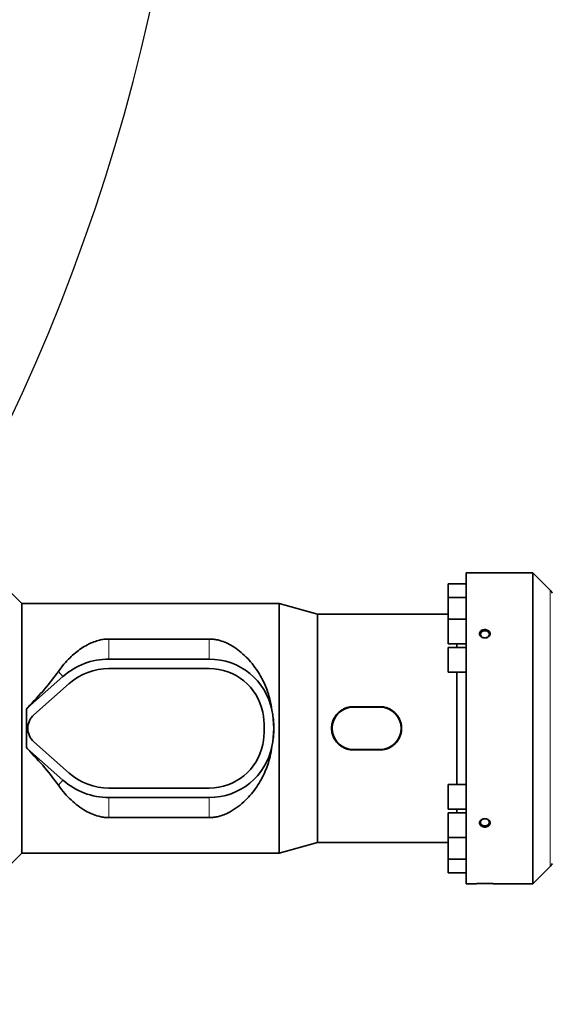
# Model space of a CAD drawing. Header units: millimetres. Extents: x 0 to 11920, y 0 to 8400.
# Tile 10 of 47: x 3212 to 3613, y 4359 to 5100. Entities that reach past the tile are written whole.
import ezdxf

# ---------------------------------------------------------------- set-up
doc = ezdxf.new("R2010")
doc.units = ezdxf.units.MM
doc.header["$LTSCALE"] = 20
doc.linetypes.add('CENTERX2', pattern=[20.32, 12.7, -2.54, 2.54, -2.54])
doc.layers.add('THICK_LINE', color=7, linetype='Continuous')
doc.styles.add('SLDTEXTSTYLE0', font='TXT', dxfattribs={"width": 0.605})
doc.dimstyles.new('SLDDIMSTYLE2', dxfattribs={"dimtxt": 70, "dimasz": 70, "dimexe": 0, "dimexo": 0.0625, "dimgap": 17.5, "dimtad": 1, "dimdec": 0, "dimrnd": 1e-09, "dimzin": 12, "dimdsep": 46, "dimtxsty": 'SLDTEXTSTYLE0', "dimsah": 1, "dimcen": 0.09, "dimadec": 0, "dimazin": 3, "dimtfac": 1, "dimtofl": 0, "dimtmove": 0, "dimatfit": 3, "dimfxl": 1, "dimfrac": 2, "dimtolj": 1, "dimtzin": 12, "dimarcsym": 0})

# ---------------------------------------------------------------- blocks, each defined once
blk = doc.blocks.new('_D_8')
at = {"layer": 'THICK_LINE'}
for p, q in [((2950.23, 6742), (5571.25, 6742)), ((5541.25, 3291), (5541.25, 6742)), ((2949.34, 3291), (5571.25, 3291))]:
    blk.add_line(p, q, dxfattribs=at)
for points in [[(5541.25, 6742), (5531.25, 6672), (5551.25, 6672)], [(5541.25, 3291), (5551.25, 3361), (5531.25, 3361)]]:
    blk.add_solid(points, dxfattribs=at)
at = {"layer": 'THICK_LINE', "insert": (5451.01, 4909.56), "char_height": 70, "attachment_point": 1, "rotation": 90, "style": 'SLDTEXTSTYLE0'}
blk.add_mtext('3451', dxfattribs=at)

msp = doc.modelspace()

# ---------------------------------------------------------------- linework, layer by layer
at = {"color": 7, "linetype": 'Continuous', "lineweight": 35}
for p, q in [((3597.9803389, 4684.0024736), (3547.8382033, 4684.0024736)), ((3547.8382033, 4684.0024736), (3547.8382033, 4450.0024736)), ((3610.9092711, 4671.0735414), (3597.9803389, 4684.0024736)), ((3597.9803389, 4684.0024736), (3597.9803389, 4450.0024736)), ((3213.3382033, 4661.0024736), (3200.8382033, 4673.5024736)), ((3547.8382033, 4675.7428337), (3534.3382033, 4675.7428337)), ((3534.3382033, 4675.7428337), (3534.3382033, 4665.4530902)), ((3547.8382033, 4665.4530902), (3534.3382033, 4665.4530902)), ((3534.3382033, 4665.4530902), (3534.3382033, 4649.0844721)), ((3406.9911352, 4661.0024736), (3213.3382033, 4661.0024736)), ((3213.3382033, 4473.0024736), (3213.3382033, 4661.0024736)), ((3435.8382033, 4653.0024736), (3406.9911352, 4661.0024736)), ((3406.9911352, 4473.0024736), (3406.9911352, 4661.0024736)), ((3534.3382033, 4653.0024736), (3435.8382033, 4653.0024736)), ((3435.8382033, 4481.0024736), (3435.8382033, 4653.0024736)), ((3547.8382033, 4649.0844721), (3534.3382033, 4649.0844721)), ((3534.3382033, 4649.0844721), (3534.3382033, 4630.5844721)), ((3278.8382033, 4634.2421068), (3354.4341212, 4634.2421068)), ((3534.3382033, 4630.5844721), (3547.8382033, 4630.5844721)), ((3547.8382033, 4627.7524736), (3534.3382033, 4627.7524736)), ((3534.3382033, 4627.7524736), (3534.3382033, 4609.2524736)), ((3540.8474053, 4627.7524736), (3540.8474053, 4630.5844721)), ((3278.8382033, 4619.1024736), (3354.4341212, 4619.1024736)), ((3278.8382033, 4612.0024736), (3286.8382033, 4612.0024736)), ((3286.8382033, 4612.1024736), (3336.8382033, 4612.1024736)), ((3286.8382033, 4612.0024736), (3286.8382033, 4612.1024736)), ((3336.8382033, 4612.1024736), (3336.8382033, 4612.0024736)), ((3336.8382033, 4612.0024736), (3354.4341212, 4612.0024736)), ((3217.6771507, 4582.4211519), (3244.287677, 4605.9982571)), ((3534.3382033, 4609.2524736), (3547.8382033, 4609.2524736)), ((3540.8474053, 4524.7524736), (3540.8474053, 4609.2524736)), ((3222.3855717, 4577.1069473), (3248.996098, 4600.6840525)), ((3216.7542921, 4581.6699109), (3217.5692603, 4582.5429235)), ((3216.7542921, 4581.6699109), (3216.8382033, 4581.6349717)), ((3216.8382033, 4580.677268), (3216.8382033, 4581.6349717)), ((3462.8382033, 4583.2877815), (3482.8382033, 4583.2877815)), ((3462.8382033, 4583.0024736), (3482.8382033, 4583.0024736)), ((3216.8382033, 4553.3276793), (3216.8382033, 4580.677268)), ((3401.5510858, 4580.677268), (3401.5627161, 4580.6225578)), ((3216.7542921, 4552.3350364), (3216.8382033, 4552.3699755)), ((3217.5692603, 4551.4620238), (3216.7542921, 4552.3350364)), ((3216.8382033, 4552.3699755), (3216.8382033, 4553.3276793)), ((3244.287677, 4528.0066901), (3217.6771507, 4551.5837953)), ((3248.996098, 4533.3208948), (3222.3855717, 4556.898)), ((3401.5627161, 4553.3823895), (3401.5510858, 4553.3276793)), ((3482.8382033, 4551.0024736), (3462.8382033, 4551.0024736)), ((3482.8382033, 4550.7171658), (3462.8382033, 4550.7171658)), ((3286.8382033, 4522.0024736), (3278.8382033, 4522.0024736)), ((3286.8382033, 4521.9024736), (3286.8382033, 4522.0024736)), ((3336.8382033, 4521.9024736), (3286.8382033, 4521.9024736)), ((3336.8382033, 4522.0024736), (3336.8382033, 4521.9024736)), ((3354.4341212, 4522.0024736), (3336.8382033, 4522.0024736)), ((3547.8382033, 4524.7524736), (3534.3382033, 4524.7524736)), ((3534.3382033, 4506.2524736), (3534.3382033, 4524.7524736)), ((3354.4341212, 4514.9024736), (3278.8382033, 4514.9024736)), ((3354.4341212, 4499.7628405), (3278.8382033, 4499.7628405)), ((3534.3382033, 4506.2524736), (3547.8382033, 4506.2524736)), ((3547.8382033, 4503.4204752), (3534.3382033, 4503.4204752)), ((3534.3382033, 4484.9204752), (3534.3382033, 4503.4204752)), ((3540.8474053, 4503.4204752), (3540.8474053, 4506.2524736)), ((3534.3382033, 4484.9204752), (3547.8382033, 4484.9204752)), ((3534.3382033, 4468.551857), (3534.3382033, 4484.9204752)), ((3406.9911352, 4473.0024736), (3435.8382033, 4481.0024736)), ((3435.8382033, 4481.0024736), (3534.3382033, 4481.0024736)), ((3200.8382033, 4460.5024736), (3213.3382033, 4473.0024736)), ((3213.3382033, 4473.0024736), (3406.9911352, 4473.0024736)), ((3534.3382033, 4468.551857), (3547.8382033, 4468.551857)), ((3534.3382033, 4458.2621135), (3534.3382033, 4468.551857)), ((3597.9803389, 4450.0024736), (3610.9092711, 4462.9314058)), ((3534.3382033, 4458.2621135), (3547.8382033, 4458.2621135)), ((3547.8382033, 4450.0024736), (3554.8382033, 4450.0024736)), ((3568.8382033, 4450.0024736), (3597.9803389, 4450.0024736))]:
    msp.add_line(p, q, dxfattribs=at)
at = {"color": 8, "linetype": 'Continuous', "lineweight": 18}
for p, q in [((3610.9092711, 4671.0735414), (3610.9092711, 4567.0024736)), ((3278.8382033, 4634.2421068), (3278.8382033, 4619.1024736)), ((3354.4341212, 4634.2421068), (3354.4341212, 4619.1024736)), ((3240.8518196, 4609.8761706), (3244.287677, 4605.9982571)), ((3217.5692603, 4582.5429235), (3217.6771507, 4582.4211519)), ((3462.8382033, 4583.2877815), (3462.8382033, 4583.0024736)), ((3482.8382033, 4583.2877815), (3482.8382033, 4583.0024736)), ((3401.5627161, 4580.6225578), (3401.5623039, 4580.6224736)), ((3610.9092711, 4567.0024736), (3610.9092711, 4462.9314058)), ((3217.5692603, 4551.4620238), (3217.6771507, 4551.5837953)), ((3401.5627161, 4553.3823895), (3401.5623039, 4553.3824736)), ((3462.8382033, 4550.7171658), (3462.8382033, 4551.0024736)), ((3482.8382033, 4550.7171658), (3482.8382033, 4551.0024736)), ((3240.8518196, 4524.1287766), (3244.287677, 4528.0066901)), ((3278.8382033, 4499.7628405), (3278.8382033, 4514.9024736)), ((3354.4341212, 4499.7628405), (3354.4341212, 4514.9024736))]:
    msp.add_line(p, q, dxfattribs=at)
at = {"color": 7, "linetype": 'Continuous', "lineweight": 35, "flags": 128}
for points in [[(3561.8382033, 4635.1496836), (3562.9421815, 4635.2958362), (3563.9265265, 4635.7184562), (3564.6845693, 4636.3717462), (3565.1341642, 4637.184912), (3565.2265906, 4638.0698346), (3564.9518326, 4638.9306187), (3564.3396646, 4639.6739852), (3563.4564244, 4640.2193786), (3562.3978249, 4640.5076972), (3561.2785817, 4640.5076972), (3560.2199821, 4640.2193786), (3559.336742, 4639.6739852), (3558.724574, 4638.9306187), (3558.449816, 4638.0698346), (3558.5422424, 4637.184912), (3558.9918373, 4636.3717462), (3559.7498801, 4635.7184562), (3560.7342251, 4635.2958362), (3561.8382033, 4635.1496836)], [(3561.8382033, 4493.460461), (3562.9421815, 4493.6066136), (3563.9265265, 4494.0292336), (3564.6845693, 4494.6825236), (3565.1341642, 4495.4956894), (3565.2265906, 4496.380612), (3564.9518326, 4497.2413961), (3564.3396646, 4497.9847626), (3563.4564244, 4498.530156), (3562.3978249, 4498.8184746), (3561.2785817, 4498.8184746), (3560.2199821, 4498.530156), (3559.336742, 4497.9847626), (3558.724574, 4497.2413961), (3558.449816, 4496.380612), (3558.5422424, 4495.4956894), (3558.9918373, 4494.6825236), (3559.7498801, 4494.0292336), (3560.7342251, 4493.6066136), (3561.8382033, 4493.460461)]]:
    msp.add_lwpolyline(points, dxfattribs=at)
at = {"color": 7, "linetype": 'Continuous', "lineweight": 35}
for centre, radius, start, end in [((3603.8382033, 4664.0024736), 10, 28.7156227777, 45), ((3278.8382033, 4567.0024736), 52.1, 90, 131.5411588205), ((3354.4341212, 4571.0024736), 48.1, 11.603582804, 90), ((3278.8382033, 4567.0024736), 45, 90, 131.5411588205), ((3354.4341212, 4571.0024736), 41, 11.5369590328, 90), ((3231.3382033, 4567.0024736), 20.6, 131.5411588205, 134.7394137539), ((3462.8382033, 4567.0024736), 16, 90, 270), ((3482.8382033, 4567.0024736), 16, 270, 90), ((3231.3382033, 4567.0024736), 13.5, 131.5411588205, 228.4588411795), ((3334.8382033, 4567.0024736), 61, 348.4630409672, 11.5369590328), ((3354.4341212, 4571.0024736), 48.1, 11.5369590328, 11.603582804), ((3334.8382033, 4567.0024736), 68.1, 348.4630409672, 11.5369590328), ((3231.3382033, 4567.0024736), 20.6, 225.2605862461, 228.4588411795), ((3354.4341212, 4563.0024736), 41, 270, 348.4630409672), ((3354.4341212, 4563.0024736), 48.1, 270, 348.396417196), ((3354.4341212, 4563.0024736), 48.1, 348.396417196, 348.4630409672), ((3278.8382033, 4567.0024736), 45, 228.4588411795, 270), ((3278.8382033, 4567.0024736), 52.1, 228.4588411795, 270), ((3603.8382033, 4470.0024736), 10, 315, 331.2843772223)]:
    msp.add_arc(centre, radius, start, end, dxfattribs=at)
for centre, major_axis, ratio, start_param, end_param in [((3122.5394657, 4567.0024736), (129.3922454, 85.1432466), 0.3078429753, 5.3160567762, 5.6235817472), ((3165.2874615, 4567.0024736), (0, 94), 0.5543090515, 4.8583835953, 4.8690657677), ((3221.7121268, 4567.0024736), (0, 94), 0.0524077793, 1.4248017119, 1.7167909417), ((3165.2874615, 4567.0024736), (0, 94), 0.5543090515, 4.555712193, 4.5663943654), ((3122.5394657, 4567.0024736), (129.3922454, -85.1432466), 0.3078429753, 0.65960356, 0.967128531)]:
    msp.add_ellipse(centre, major_axis=major_axis, ratio=ratio, start_param=start_param, end_param=end_param, dxfattribs=at)
for points, knots in [([(3557.8260698, 4638.4781448), (3557.829476, 4638.160151), (3557.8366127, 4637.4938705), (3558.3581499, 4636.532868), (3559.24619, 4635.7237202), (3560.4353796, 4635.1834581), (3561.7928959, 4634.9840636), (3563.1685064, 4635.16047), (3564.3952194, 4635.6973848), (3565.3225119, 4636.5258037), (3565.8433964, 4637.5364331), (3565.9099218, 4638.6045535), (3565.5285193, 4639.6131491), (3564.7453125, 4640.4623967), (3563.638178, 4641.0685252), (3562.3182631, 4641.3646902), (3560.9309321, 4641.3099661), (3559.6383943, 4640.9020038), (3558.6093375, 4640.1838335), (3557.9930778, 4639.3285411), (3557.8750393, 4638.7274952), (3557.8260698, 4638.4781448)], [0, 0, 0, 0, 0.0477806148, 0.1001129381, 0.1528304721, 0.2063465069, 0.2607050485, 0.3156035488, 0.3705359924, 0.4249716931, 0.4785568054, 0.5313068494, 0.5836417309, 0.6361793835, 0.6894220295, 0.7435350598, 0.7983127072, 0.8532941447, 0.9079361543, 0.9618063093, 1, 1, 1, 1]), ([(3240.8518196, 4609.8761706), (3242.2019286, 4611.7000397), (3244.9022033, 4615.3478543), (3249.2215782, 4619.9228578), (3253.5504965, 4623.8317288), (3257.8835328, 4627.093451), (3262.2311011, 4629.7314728), (3266.5322574, 4631.7740548), (3270.480157, 4633.1398255), (3274.3713831, 4633.9695758), (3277.1031038, 4634.2284653), (3278.5938212, 4634.2401854), (3278.8382033, 4634.2421068)], [0, 0, 0, 0, 0.1470138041, 0.2940337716, 0.4131826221, 0.5324797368, 0.6514446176, 0.744306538, 0.8370184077, 0.9112875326, 0.9854568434, 1, 1, 1, 1]), ([(3354.4341212, 4634.2421068), (3354.8965506, 4634.2349985), (3356.4737533, 4634.2107543), (3359.1455384, 4633.8954989), (3363.0415917, 4633.0060573), (3367.3417438, 4631.3815312), (3372.3298237, 4628.6936043), (3377.3337612, 4625.1707449), (3382.238671, 4620.7506198), (3386.78871, 4615.683075), (3390.9722752, 4609.9578705), (3394.6795888, 4603.5577971), (3397.7889135, 4596.5238324), (3400.2409453, 4588.8971142), (3401.1144406, 4583.4167886), (3401.5510858, 4580.677268)], [0, 0, 0, 0, 0.0169035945, 0.0576528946, 0.0984509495, 0.1662312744, 0.2341930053, 0.323759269, 0.4136481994, 0.5033580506, 0.600349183, 0.6975911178, 0.7944885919, 0.8972683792, 1, 1, 1, 1]), ([(3462.8382033, 4550.7171658), (3461.9372733, 4550.7581193), (3460.5739892, 4550.8200901), (3458.7857227, 4551.2058571), (3457.0336449, 4551.7274686), (3455.3583487, 4552.4683465), (3453.7967342, 4553.4043119), (3452.6822203, 4554.2070712), (3451.6398116, 4555.0997614), (3450.676869, 4556.0747334), (3449.7898497, 4557.1387433), (3449.0625754, 4558.1805547), (3448.2847988, 4559.4930642), (3447.5011465, 4561.168973), (3446.7925421, 4563.4732048), (3446.48736, 4565.6056283), (3446.4573182, 4567.4259762), (3446.5810973, 4569.230298), (3446.9290392, 4571.0042018), (3447.4876101, 4572.705558), (3448.1873626, 4574.3582986), (3449.091722, 4575.9199797), (3450.1776878, 4577.3531265), (3451.0870794, 4578.3654166), (3452.0803651, 4579.300761), (3453.1500125, 4580.1520366), (3454.2998097, 4580.919191), (3455.5094525, 4581.5856095), (3456.7682497, 4582.1468762), (3458.0701706, 4582.6017596), (3459.4232223, 4582.9502568), (3460.6827987, 4583.1600532), (3461.8248319, 4583.2697026), (3462.4999707, 4583.2817473), (3462.8382033, 4583.2877815)], [0, 0, 0, 0, 0.05253149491, 0.07949048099, 0.10664828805, 0.15936549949, 0.18611698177, 0.21325000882, 0.23979408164, 0.26652213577, 0.29353574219, 0.32094149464, 0.34090708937, 0.38288484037, 0.42890806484, 0.48139501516, 0.50804818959, 0.53510218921, 0.58689716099, 0.61309573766, 0.63972871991, 0.69183452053, 0.71826888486, 0.74507290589, 0.77154952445, 0.79820869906, 0.82515072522, 0.8524807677, 0.87901768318, 0.9057416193, 0.93305959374, 0.96058468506, 0.9802536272, 1, 1, 1, 1]), ([(3482.8382033, 4583.2877815), (3483.7391332, 4583.2468279), (3485.1024174, 4583.1848572), (3486.8906838, 4582.7990901), (3488.6427616, 4582.2774786), (3490.3180578, 4581.5366009), (3491.8796724, 4580.6006352), (3492.994186, 4579.7978766), (3494.0365958, 4578.905184), (3494.9995345, 4577.9302206), (3495.8865685, 4576.8661781), (3496.6777663, 4575.7328408), (3497.3677495, 4574.54061), (3497.955102, 4573.2955823), (3498.4406688, 4571.9878521), (3498.928867, 4570.2168006), (3499.1890701, 4568.3992336), (3499.2190839, 4566.5789873), (3499.0953117, 4564.7746401), (3498.7473671, 4563.000747), (3498.1887964, 4561.2993887), (3497.4886648, 4559.6457523), (3496.5841536, 4558.0841343), (3495.4980674, 4556.6510959), (3494.5893271, 4555.6395303), (3493.5960415, 4554.704187), (3492.5263941, 4553.8529079), (3491.3765966, 4553.0857664), (3490.166955, 4552.4192997), (3488.9081536, 4551.8582087), (3487.6062484, 4551.4026644), (3486.2531366, 4551.0566978), (3484.6603476, 4550.7804241), (3483.5134022, 4550.7406063), (3482.8382033, 4550.7171658)], [0, 0, 0, 0, 0.0525302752, 0.0794886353, 0.1066458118, 0.1593617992, 0.1861126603, 0.2132450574, 0.2397885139, 0.2665159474, 0.2935289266, 0.3209340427, 0.3474426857, 0.3741393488, 0.4014351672, 0.4289408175, 0.4814265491, 0.5080791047, 0.5351324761, 0.5869262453, 0.6131242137, 0.6397565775, 0.6919181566, 0.7182947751, 0.7450981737, 0.7715741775, 0.7982327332, 0.8251741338, 0.8525035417, 0.879039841, 0.9057631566, 0.9330804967, 0.960604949, 1, 1, 1, 1]), ([(3401.5627161, 4580.6225578), (3401.8449356, 4579.1489414), (3402.4111765, 4576.1923004), (3402.7963764, 4572.4154082), (3402.9622869, 4569.3578), (3403.0042854, 4567.0357441), (3402.9643977, 4564.6969884), (3402.7995519, 4561.6257896), (3402.4134556, 4557.8274451), (3401.8466643, 4554.8659993), (3401.5627161, 4553.3823895)], [0, 0, 0, 0, 0.1648036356, 0.3306594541, 0.4139797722, 0.4987124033, 0.5836845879, 0.668817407, 0.8340858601, 1, 1, 1, 1]), ([(3401.5510858, 4553.3276793), (3401.137959, 4550.6913948), (3400.4032157, 4546.0027803), (3398.4788577, 4539.5785558), (3396.292801, 4533.9581698), (3393.5282019, 4528.360806), (3390.165359, 4522.870389), (3386.1669748, 4517.5731128), (3381.5528163, 4512.5858621), (3376.2999898, 4507.9973133), (3371.087935, 4504.5530982), (3366.3206375, 4502.2140609), (3362.5189869, 4500.8613757), (3358.8127259, 4500.0474621), (3356.1875363, 4499.7801498), (3354.7250789, 4499.7657127), (3354.4341212, 4499.7628405)], [0, 0, 0, 0, 0.0987802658, 0.1756800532, 0.2527882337, 0.3297402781, 0.4185159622, 0.5075072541, 0.5963106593, 0.6942369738, 0.7920353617, 0.8478940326, 0.903654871, 0.9465379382, 0.9893636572, 1, 1, 1, 1]), ([(3278.8382033, 4499.7628405), (3278.6451387, 4499.7640485), (3277.2468421, 4499.7727977), (3274.6457134, 4499.9983616), (3270.4984074, 4500.837963), (3265.9869079, 4502.41835), (3260.775715, 4505.0540428), (3255.504713, 4508.5514701), (3250.3019694, 4512.9884133), (3245.3460371, 4518.112476), (3242.4037412, 4522.0512566), (3240.8518196, 4524.1287766)], [0, 0, 0, 0, 0.0114906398, 0.0832225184, 0.1550394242, 0.2675196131, 0.380300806, 0.5305848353, 0.6814138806, 0.8319609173, 1, 1, 1, 1]), ([(3558.7786989, 4497.8348107), (3558.7160377, 4497.7739928), (3558.5269094, 4497.5904286), (3558.3153729, 4497.3192735), (3558.1366733, 4497.0253693), (3557.9796267, 4496.7036611), (3557.8709259, 4496.3578672), (3557.8161411, 4495.986202), (3557.8061943, 4495.6139948), (3557.8572541, 4495.2673812), (3557.9584347, 4494.9309067), (3558.0949065, 4494.6030934), (3558.2871477, 4494.2929101), (3558.5083473, 4494.0215036), (3558.7547589, 4493.7631756), (3559.0617573, 4493.5139331), (3559.4058207, 4493.2969997), (3559.6820589, 4493.1507776), (3559.97299, 4493.0228125), (3560.2798088, 4492.912917), (3560.7041952, 4492.7931762), (3561.1482651, 4492.7147333), (3561.6012648, 4492.6795954), (3562.0576708, 4492.6739868), (3562.5152874, 4492.7129001), (3562.9620025, 4492.7957445), (3563.2907051, 4492.8803109), (3563.606945, 4492.9855512), (3563.90915, 4493.1104543), (3564.1997654, 4493.2565896), (3564.5603132, 4493.4746309), (3564.8828188, 4493.7277274), (3565.159228, 4494.0095291), (3565.3418968, 4494.2341533), (3565.4977767, 4494.4685104), (3565.6265241, 4494.7102781), (3565.7296611, 4494.9630968), (3565.8040184, 4495.2208533), (3565.880422, 4495.6543658), (3565.8627957, 4496.0950684), (3565.709537, 4496.6948156), (3565.50028, 4497.1280168), (3565.1442508, 4497.598382), (3564.8659143, 4497.8751172), (3564.5701193, 4498.1090899), (3564.2524268, 4498.3266107), (3563.8771773, 4498.5250642), (3563.3739041, 4498.7242512), (3562.9447261, 4498.8433434), (3562.5009291, 4498.9182583), (3562.1611187, 4498.9517889), (3561.8190034, 4498.9620721), (3561.4773115, 4498.9492165), (3561.1344672, 4498.9127062), (3560.6867882, 4498.833154), (3560.2519011, 4498.7075863), (3559.8416486, 4498.5392408), (3559.570599, 4498.4032399), (3559.2687016, 4498.2247683), (3559.0097385, 4498.0409887), (3558.8366847, 4497.8865567), (3558.7786989, 4497.8348107)], [0, 0, 0, 0, 0.0117353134, 0.0354202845, 0.0473905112, 0.0605045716, 0.0870045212, 0.100545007, 0.1167419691, 0.1430550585, 0.1530547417, 0.1692065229, 0.1954381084, 0.2054033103, 0.2184374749, 0.2447640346, 0.2581992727, 0.2714252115, 0.2847415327, 0.2981968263, 0.3118417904, 0.3387666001, 0.3524296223, 0.3662880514, 0.3933525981, 0.4072390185, 0.4212279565, 0.4347645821, 0.4483970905, 0.4621791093, 0.4761667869, 0.5030374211, 0.5166825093, 0.530533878, 0.5437187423, 0.5569980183, 0.5704245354, 0.5840534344, 0.5970534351, 0.6366663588, 0.6495942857, 0.688928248, 0.7051593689, 0.7315158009, 0.741526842, 0.7546962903, 0.7812955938, 0.7948697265, 0.821679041, 0.8352825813, 0.8490795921, 0.8626011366, 0.8762166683, 0.8899778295, 0.9039386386, 0.9310189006, 0.9449179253, 0.9589213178, 0.9691197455, 0.9896528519, 1, 1, 1, 1]), ([(3568.8382033, 4450.0024736), (3568.835586, 4450.0026215), (3568.8306423, 4450.0029009), (3568.7806736, 4450.0057136), (3568.6491576, 4450.0130578), (3568.3967388, 4450.0267617), (3568.0040452, 4450.046972), (3567.6029993, 4450.0664517), (3567.1268653, 4450.0875201), (3566.599951, 4450.1092387), (3566.0037562, 4450.1309353), (3565.1883172, 4450.1557787), (3564.4788419, 4450.1731246), (3563.7327826, 4450.1862962), (3563.1537949, 4450.1938296), (3562.5656525, 4450.1986979), (3561.9694476, 4450.2007872), (3561.3652661, 4450.1999641), (3560.7640868, 4450.1961834), (3560.1730006, 4450.1896099), (3559.5931006, 4450.1804309), (3559.0223205, 4450.1687348), (3558.5143104, 4450.1559983), (3557.9356127, 4450.1392832), (3557.4310493, 4450.1222506), (3556.9549269, 4450.1041516), (3556.4866558, 4450.0850102), (3556.061912, 4450.0657976), (3555.6913847, 4450.047815), (3555.4387912, 4450.0350075), (3555.2216284, 4450.02358), (3555.0488324, 4450.0142152), (3554.9272565, 4450.0074814), (3554.8520225, 4450.0032551), (3554.8428208, 4450.0027347), (3554.8382033, 4450.0024736)], [0, 0, 0, 0, 0.019595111, 0.0370128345, 0.0721235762, 0.1223689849, 0.1478489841, 0.1993781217, 0.2254754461, 0.2514852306, 0.3040095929, 0.3308002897, 0.3841816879, 0.411541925, 0.439092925, 0.4663006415, 0.4936941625, 0.5216725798, 0.5498528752, 0.5772943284, 0.604927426, 0.6331688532, 0.661622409, 0.6827962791, 0.7255845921, 0.7472294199, 0.7705494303, 0.8178097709, 0.8417957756, 0.86801844, 0.8944314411, 0.9211428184, 0.9482653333, 0.9740392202, 1, 1, 1, 1])]:
    msp.add_open_spline(points, degree=3, knots=knots, dxfattribs=at)
at = {"layer": 'THICK_LINE'}
for centre, radius, start, end in [((3947.0606194, 5428.1045639), 1476, 335, 127.1720496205), ((1871.6157871, 5428.1045639), 1473.7, 294.8913702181, 357.0948125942), ((2909.3382033, 5912.0024736), 2621, 212, 335)]:
    msp.add_arc(centre, radius, start, end, dxfattribs=at)
at = {"layer": 'THICK_LINE', "linetype": 'CENTERX2'}
msp.add_arc((3947.0606194, 5428.1045639), 1473.7, 245.1086297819, 335, dxfattribs=at)

# ---------------------------------------------------------------- dimensions: what is measured, and where the dimension line sits
at = {"layer": 'THICK_LINE'}
dim = msp.add_linear_dim(base=(5541.2456172, 6742.0024736), p1=(2909.3382033, 3291.0024736), p2=(2910.2307972, 6742.0024736), angle=90, dimstyle='SLDDIMSTYLE2', dxfattribs=at)
dim.commit()
dim.dimension.update_dxf_attribs({"geometry": '_D_8', "text_midpoint": (5541.2456172, 5016.5024736), "dimtype": 160})

doc.saveas('drawing.dxf')
